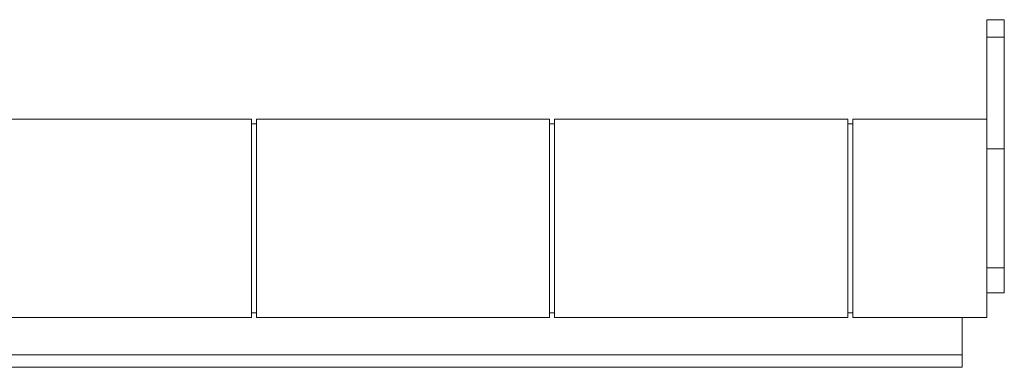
# Model space of a CAD drawing. Header units: feet. Extents: x 1702076 to 1880744, y 4858210 to 4922489.
# Tile 18 of 27: x 1849003 to 1852965, y 4866380 to 4867780. Entities that reach past the tile are written whole.
import ezdxf

# ---------------------------------------------------------------- set-up
doc = ezdxf.new("R2010")
doc.units = ezdxf.units.FT
doc.header["$MEASUREMENT"] = 0

# ---------------------------------------------------------------- blocks, each defined once
blk = doc.blocks.new('A$Cb9313e93')
at = {"color": 0, "linetype": 'Continuous', "lineweight": 0, "extrusion": (0, 1, 0)}
for p, q in [((53447.8, 6364.9), (53517.8, 6364.9)), ((53447.8, 6294.9), (53517.8, 6294.9)), ((49307.8, 5964.9), (50487.8, 5964.9)), ((50487.8, 5164.9), (50487.8, 5964.9)), ((50487.8, 5944.9), (50507.8, 5944.9)), ((50507.8, 5964.9), (51687.8, 5964.9)), ((50507.8, 5964.9), (50507.8, 5164.9)), ((51687.8, 5164.9), (51687.8, 5964.9)), ((51687.8, 5944.9), (51707.8, 5944.9)), ((51707.8, 5964.9), (52887.8, 5964.9)), ((51707.8, 5964.9), (51707.8, 5164.9)), ((52887.8, 5164.9), (52887.8, 5964.9)), ((52887.8, 5944.9), (52907.8, 5944.9)), ((52907.8, 5164.9), (52907.8, 5964.9)), ((52907.8, 5964.9), (53447.8, 5964.9)), ((53447.8, 5964.9), (53447.8, 5164.9)), ((53447.8, 5844.9), (53517.8, 5844.9)), ((53447.8, 5364.9), (53517.8, 5364.9)), ((53517.8, 5265.1), (53517.8, 5364.9)), ((53447.8, 5264.9), (53517.8, 5264.9)), ((53447.8, 5264.9), (53517.8, 5264.9)), ((53517.8, 5264.9), (53517.8, 5265.1)), ((53517.8, 5264.9), (53517.8, 5264.9)), ((50487.8, 5164.9), (49307.8, 5164.9)), ((50507.8, 5184.9), (50487.8, 5184.9)), ((51687.8, 5164.9), (50507.8, 5164.9)), ((51707.8, 5184.9), (51687.8, 5184.9)), ((52887.8, 5164.9), (51707.8, 5164.9)), ((52907.8, 5184.9), (52887.8, 5184.9)), ((53447.8, 5164.9), (52907.8, 5164.9)), ((53347.8, 5164.9), (53347.8, 5014.9)), ((33247.8, 5014.9), (53347.8, 5014.9)), ((33247.8, 5014.9), (53347.8, 5014.9)), ((53347.8, 5014.9), (53347.8, 4964.9)), ((53347.8, 4964.9), (33247.8, 4964.9))]:
    blk.add_line(p, q, dxfattribs=at)
at = {"color": 0, "linetype": 'Continuous', "lineweight": 0}
for points, weights, knots in [([(53447.8, 6364.9), (53447.8, 6364.9), (53447.8, 6359.6), (53447.8, 6349.1), (53447.8, 6334.7)], [0.903578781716, 0.889422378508, 1, 0.803944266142, 1], [7.727312, 7.727312, 7.727312, 8.445747, 8.445747, 9.719543, 9.719543, 9.719543]), ([(53447.8, 6294.9), (53447.8, 6294.9), (53447.8, 6294.8), (53447.8, 6294.7), (53447.8, 6294.4), (53447.8, 6174), (53447.8, 6090), (53447.8, 6041.4), (53447.8, 5971.3), (53447.8, 5968.1), (53447.8, 5964.9)], [0.917855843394, 0.924272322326, 1, 0.834523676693, 1, 0.892644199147, 1, 0.920263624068, 1, 0.996029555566, 0.992454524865], [3.567416, 3.567416, 3.567416, 4.101502, 4.101502, 5.268559, 5.268559, 6.203796, 6.203796, 7.007882, 7.007882, 7.047921, 7.047921, 7.047921])]:
    blk.add_rational_spline(points, weights, degree=2, knots=knots, dxfattribs=at)
for points, knots in [([(53517.8, 6364.9), (53517.8, 6364.9), (53517.8, 6364.9), (53517.8, 6364.8), (53517.8, 6364.1), (53517.8, 6361.7), (53517.8, 6360), (53517.8, 6356), (53517.8, 6353.7), (53517.8, 6348.5), (53517.8, 6345.7), (53517.8, 6340), (53517.8, 6337.2), (53517.8, 6334.7)], [-42.882569, -42.882569, -42.882569, -42.882569, -42.05044, -42.05044, -33.492871, -33.492871, -25.11128, -25.11128, -16.96365, -16.96365, -8.501115, -8.501115, 0, 0, 0, 0]), ([(53517.8, 6294.9), (53517.8, 6294.9), (53517.8, 6294.9), (53517.8, 6294.9), (53517.8, 6294.9), (53517.8, 6294.8), (53517.8, 6294.8), (53517.8, 6294.7), (53517.8, 6294.6), (53517.8, 6294.5), (53517.8, 6294.5), (53517.8, 6290.3), (53517.8, 6286.4), (53517.8, 6274.8), (53517.8, 6267.1), (53517.8, 6228.2), (53517.8, 6197.5), (53517.8, 6139.6), (53517.8, 6113.2), (53517.8, 6089.6), (53517.8, 6089.3), (53517.8, 6086.9), (53517.8, 6085.8), (53517.8, 6069.4), (53517.8, 6051.3), (53517.8, 6011.2), (53517.8, 5989.4), (53517.8, 5946.3), (53517.8, 5925.4), (53517.8, 5885.8), (53517.8, 5867.7), (53517.8, 5852.5)], [-510.355088, -510.355088, -510.355088, -510.355088, -510.143517, -510.143517, -509.534846, -509.534846, -508.954671, -508.954671, -508.352326, -508.352326, -507.227335, -507.227335, -494.831263, -494.831263, -470.117036, -470.117036, -370.728115, -370.728115, -269.051614, -269.051614, -262.945155, -262.945155, -258.602221, -258.602221, -194.832952, -194.832952, -129.120568, -129.120568, -65.485114, -65.485114, 0, 0, 0, 0]), ([(53517.8, 5852.5), (53517.8, 5850.6), (53517.8, 5849), (53517.8, 5846.4), (53517.8, 5845.5), (53517.8, 5844.9)], [-16.557237, -16.557237, -16.557237, -16.557237, -8.278618, -8.278618, 0, 0, 0, 0]), ([(53517.8, 5844.9), (53517.8, 5809.9), (53517.8, 5772.2), (53517.8, 5722.6), (53517.8, 5714.7), (53517.8, 5702.3), (53517.8, 5693), (53517.8, 5647.4), (53517.8, 5609.5), (53517.8, 5533.3), (53517.8, 5495.6), (53517.8, 5426.9), (53517.8, 5396.6), (53517.8, 5372.1), (53517.8, 5371.9), (53517.8, 5371.5), (53517.8, 5371.2), (53517.8, 5370.3), (53517.8, 5369.7), (53517.8, 5367.1), (53517.8, 5365.8), (53517.8, 5365), (53517.8, 5364.9), (53517.8, 5364.9)], [-3532.598961, -3532.598961, -3532.598961, -3532.598961, -3187.564884, -3187.564884, -3102.18954, -3102.18954, -2868.30288, -2868.30288, -1965.730116, -1965.730116, -1028.305041, -1028.305041, -86.179929, -86.179929, -85.389041, -85.389041, -82.877839, -82.877839, -77.874731, -77.874731, -57.841162, -57.841162, -50.679869, -50.679869, -50.679869, -50.679869])]:
    blk.add_open_spline(points, degree=3, knots=knots, dxfattribs=at)
blk.add_rational_spline([(53447.8, 6334.7), (53447.8, 6315.3), (53447.8, 6294.9)], [1, 0.980617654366, 0.966329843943], degree=2, dxfattribs=at)
blk.add_open_spline([(53517.8, 6334.7), (53517.8, 6321.7), (53517.8, 6308.5), (53517.8, 6294.9)], degree=3, dxfattribs=at)

msp = doc.modelspace()

# ---------------------------------------------------------------- block references
at = {"lineweight": 5}
msp.add_blockref('A$Cb9313e93', (1799447.3, 4861415.4), dxfattribs=at)

doc.saveas('drawing.dxf')
